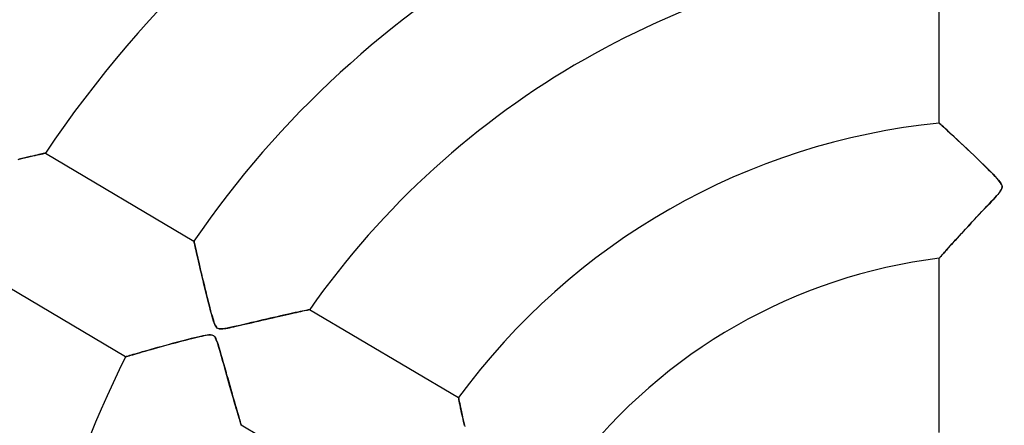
# Model space of a CAD drawing. Header units: millimetres. Extents: x -550 to 550, y -550 to 550.
# Tile 15 of 57: x -73 to 0, y 28 to 58. Entities that reach past the tile are written whole.
import ezdxf

# ---------------------------------------------------------------- set-up
doc = ezdxf.new("R2010")
doc.units = ezdxf.units.MM
doc.layers.add('HIDDEN', color=7, linetype='Continuous')
doc.layers.add('THICK', color=7, linetype='Continuous')

msp = doc.modelspace()

# ---------------------------------------------------------------- linework, layer by layer
at = {"layer": 'HIDDEN'}
for p, q in [((-5, 50.342), (-5, 63.213)), ((-5, 50.342), (-4.986, 50.33)), ((-4.987, 50.331), (-5, 50.342)), ((-4.949, 50.296), (-4.987, 50.331)), ((-4.986, 50.33), (-4.945, 50.293)), ((-4.887, 50.24), (-4.949, 50.296)), ((-4.945, 50.293), (-4.878, 50.232)), ((-4.802, 50.162), (-4.887, 50.24)), ((-4.878, 50.232), (-4.786, 50.147)), ((-4.695, 50.065), (-4.802, 50.162)), ((-4.786, 50.147), (-4.67, 50.042)), ((-4.568, 49.949), (-4.695, 50.065)), ((-4.67, 50.042), (-4.534, 49.917)), ((-4.422, 49.815), (-4.568, 49.949)), ((-4.534, 49.917), (-4.379, 49.775)), ((-4.26, 49.665), (-4.422, 49.815)), ((-4.379, 49.775), (-4.206, 49.616)), ((-4.079, 49.499), (-4.26, 49.665)), ((-4.206, 49.616), (-4.019, 49.443)), ((-3.881, 49.316), (-4.079, 49.499)), ((-4.019, 49.443), (-3.818, 49.257)), ((-3.667, 49.116), (-3.881, 49.316)), ((-3.818, 49.257), (-3.606, 49.06)), ((-3.436, 48.901), (-3.667, 49.116)), ((-3.606, 49.06), (-3.384, 48.852)), ((-3.189, 48.669), (-3.436, 48.901)), ((-3.384, 48.852), (-3.153, 48.635)), ((-2.93, 48.424), (-3.189, 48.669)), ((-3.153, 48.635), (-2.916, 48.411)), ((-2.669, 48.176), (-2.93, 48.424)), ((-2.916, 48.411), (-2.676, 48.183)), ((-73.57, 47.648), (-73.324, 47.705)), ((-73.286, 47.714), (-73.508, 47.662)), ((-73.324, 47.705), (-73.091, 47.759)), ((-73.073, 47.763), (-73.286, 47.714)), ((-73.091, 47.759), (-72.872, 47.81)), ((-72.868, 47.81), (-73.073, 47.763)), ((-72.872, 47.81), (-72.665, 47.857)), ((-72.675, 47.855), (-72.868, 47.81)), ((-72.492, 47.897), (-72.675, 47.855)), ((-72.665, 47.857), (-72.472, 47.901)), ((-72.323, 47.936), (-72.492, 47.897)), ((-72.472, 47.901), (-72.293, 47.942)), ((-72.167, 47.971), (-72.323, 47.936)), ((-72.293, 47.942), (-72.127, 47.98)), ((-72.025, 48.003), (-72.167, 47.971)), ((-72.127, 47.98), (-71.979, 48.014)), ((-71.899, 48.032), (-72.025, 48.003)), ((-71.979, 48.014), (-71.849, 48.043)), ((-71.79, 48.057), (-71.899, 48.032)), ((-71.849, 48.043), (-71.738, 48.068)), ((-71.699, 48.077), (-71.79, 48.057)), ((-71.738, 48.068), (-71.651, 48.088)), ((-71.628, 48.093), (-71.699, 48.077)), ((-71.651, 48.088), (-71.587, 48.103)), ((-71.576, 48.105), (-71.628, 48.093)), ((-71.587, 48.103), (-71.548, 48.111)), ((-71.545, 48.112), (-71.576, 48.105)), ((-71.548, 48.111), (-71.534, 48.114)), ((-71.534, 48.114), (-71.545, 48.112)), ((-71.534, 48.114), (-60.478, 41.575)), ((-2.676, 48.183), (-2.438, 47.956)), ((-2.41, 47.928), (-2.669, 48.176)), ((-2.438, 47.956), (-2.205, 47.731)), ((-2.154, 47.682), (-2.41, 47.928)), ((-2.205, 47.731), (-1.978, 47.511)), ((-1.906, 47.441), (-2.154, 47.682)), ((-1.978, 47.511), (-1.758, 47.297)), ((-1.666, 47.206), (-1.906, 47.441)), ((-1.758, 47.297), (-1.549, 47.091)), ((-1.437, 46.98), (-1.666, 47.206)), ((-1.549, 47.091), (-1.351, 46.894)), ((-1.221, 46.764), (-1.437, 46.98)), ((-1.351, 46.894), (-1.167, 46.709)), ((-1.021, 46.56), (-1.221, 46.764)), ((-1.167, 46.709), (-0.998, 46.536)), ((-0.839, 46.369), (-1.021, 46.56)), ((-0.998, 46.536), (-0.846, 46.377)), ((-0.846, 46.377), (-0.709, 46.229)), ((-0.677, 46.193), (-0.839, 46.369)), ((-0.709, 46.229), (-0.589, 46.093)), ((-0.54, 46.034), (-0.677, 46.193)), ((-0.589, 46.093), (-0.49, 45.972)), ((-0.434, 45.896), (-0.54, 46.034)), ((-0.49, 45.972), (-0.415, 45.867)), ((-0.365, 45.782), (-0.434, 45.896)), ((-0.415, 45.867), (-0.364, 45.779)), ((-0.376, 45.394), (-0.331, 45.498)), ((-0.327, 45.683), (-0.365, 45.782)), ((-0.364, 45.779), (-0.332, 45.703)), ((-0.332, 45.495), (-0.363, 45.42)), ((-0.332, 45.703), (-0.318, 45.632)), ((-0.318, 45.564), (-0.332, 45.495)), ((-0.331, 45.498), (-0.316, 45.591)), ((-0.316, 45.591), (-0.327, 45.683)), ((-0.318, 45.632), (-0.318, 45.564)), ((-1.076, 44.558), (-0.891, 44.758)), ((-0.872, 44.779), (-0.999, 44.641)), ((-0.891, 44.758), (-0.718, 44.949)), ((-0.757, 44.906), (-0.872, 44.779)), ((-0.652, 45.025), (-0.757, 44.906)), ((-0.718, 44.949), (-0.571, 45.121)), ((-0.557, 45.138), (-0.652, 45.025)), ((-0.571, 45.121), (-0.455, 45.271)), ((-0.475, 45.242), (-0.557, 45.138)), ((-0.41, 45.337), (-0.475, 45.242)), ((-0.455, 45.271), (-0.376, 45.394)), ((-0.363, 45.42), (-0.41, 45.337)), ((-1.642, 43.958), (-1.453, 44.157)), ((-1.462, 44.148), (-1.639, 43.961)), ((-1.296, 44.325), (-1.462, 44.148)), ((-1.453, 44.157), (-1.264, 44.358)), ((-1.141, 44.489), (-1.296, 44.325)), ((-1.264, 44.358), (-1.076, 44.558)), ((-0.999, 44.641), (-1.141, 44.489)), ((-2.219, 43.347), (-2.421, 43.132)), ((-2.372, 43.184), (-2.195, 43.373)), ((-2.018, 43.56), (-2.219, 43.347)), ((-2.195, 43.373), (-2.013, 43.565)), ((-1.825, 43.765), (-2.018, 43.56)), ((-2.013, 43.565), (-1.829, 43.76)), ((-1.829, 43.76), (-1.642, 43.958)), ((-1.639, 43.961), (-1.825, 43.765)), ((-2.995, 42.516), (-3.174, 42.323)), ((-3.044, 42.463), (-2.883, 42.637)), ((-2.81, 42.715), (-2.995, 42.516)), ((-2.883, 42.637), (-2.717, 42.816)), ((-2.619, 42.921), (-2.81, 42.715)), ((-2.717, 42.816), (-2.546, 42.998)), ((-2.421, 43.132), (-2.619, 42.921)), ((-2.546, 42.998), (-2.372, 43.184)), ((-3.67, 41.783), (-3.82, 41.618)), ((-3.786, 41.655), (-3.646, 41.809)), ((-3.512, 41.956), (-3.67, 41.783)), ((-3.646, 41.809), (-3.502, 41.967)), ((-3.346, 42.136), (-3.512, 41.956)), ((-3.502, 41.967), (-3.354, 42.128)), ((-3.354, 42.128), (-3.201, 42.293)), ((-3.174, 42.323), (-3.346, 42.136)), ((-3.201, 42.293), (-3.044, 42.463)), ((-60.475, 41.563), (-60.478, 41.575)), ((-60.478, 41.575), (-60.475, 41.564)), ((-60.475, 41.564), (-60.468, 41.529)), ((-60.467, 41.527), (-60.475, 41.563)), ((-60.468, 41.529), (-60.455, 41.473)), ((-60.454, 41.468), (-60.467, 41.527)), ((-60.455, 41.473), (-60.437, 41.394)), ((-60.436, 41.386), (-60.454, 41.468)), ((-60.437, 41.394), (-60.415, 41.293)), ((-60.413, 41.283), (-60.436, 41.386)), ((-60.415, 41.293), (-60.388, 41.172)), ((-60.386, 41.162), (-60.413, 41.283)), ((-60.388, 41.172), (-60.357, 41.033)), ((-60.354, 41.022), (-60.386, 41.162)), ((-4.407, 40.968), (-4.295, 41.093)), ((-4.228, 41.167), (-4.35, 41.032)), ((-4.295, 41.093), (-4.177, 41.224)), ((-4.099, 41.31), (-4.228, 41.167)), ((-4.177, 41.224), (-4.052, 41.362)), ((-3.963, 41.46), (-4.099, 41.31)), ((-4.052, 41.362), (-3.922, 41.506)), ((-3.82, 41.618), (-3.963, 41.46)), ((-3.922, 41.506), (-3.786, 41.655)), ((-60.357, 41.033), (-60.321, 40.876)), ((-60.319, 40.866), (-60.354, 41.022)), ((-60.321, 40.876), (-60.282, 40.703)), ((-60.28, 40.695), (-60.319, 40.866)), ((-60.282, 40.703), (-60.239, 40.514)), ((-60.239, 40.51), (-60.28, 40.695)), ((-60.239, 40.514), (-60.193, 40.312)), ((-60.194, 40.314), (-60.239, 40.51)), ((-60.146, 40.107), (-60.194, 40.314)), ((-60.193, 40.312), (-60.144, 40.097)), ((-4.971, 40.334), (-4.993, 40.309)), ((-4.993, 40.309), (-4.974, 40.331)), ((-4.974, 40.331), (-4.941, 40.367)), ((-4.935, 40.374), (-4.971, 40.334)), ((-4.941, 40.367), (-4.897, 40.418)), ((-4.886, 40.43), (-4.935, 40.374)), ((-4.897, 40.418), (-4.84, 40.482)), ((-4.825, 40.499), (-4.886, 40.43)), ((-4.84, 40.482), (-4.772, 40.558)), ((-4.751, 40.583), (-4.825, 40.499)), ((-4.772, 40.558), (-4.694, 40.646)), ((-4.665, 40.679), (-4.751, 40.583)), ((-4.694, 40.646), (-4.607, 40.744)), ((-4.569, 40.786), (-4.665, 40.679)), ((-4.607, 40.744), (-4.511, 40.852)), ((-4.464, 40.904), (-4.569, 40.786)), ((-4.511, 40.852), (-4.407, 40.968)), ((-4.35, 41.032), (-4.464, 40.904)), ((-60.096, 39.888), (-60.146, 40.107)), ((-60.144, 40.097), (-60.092, 39.871)), ((-60.042, 39.658), (-60.096, 39.888)), ((-60.092, 39.871), (-60.037, 39.634)), ((-59.986, 39.418), (-60.042, 39.658)), ((-60.037, 39.634), (-59.979, 39.388)), ((-4.993, 40.309), (-5, 40.301)), ((-5, 40.301), (-4.993, 40.309)), ((-5, 27.336), (-5, 40.301)), ((-65.568, 32.968), (-76.625, 39.507)), ((-59.927, 39.167), (-59.986, 39.418)), ((-59.979, 39.388), (-59.92, 39.134)), ((-59.866, 38.906), (-59.927, 39.167)), ((-59.92, 39.134), (-59.858, 38.872)), ((-59.801, 38.635), (-59.866, 38.906)), ((-59.858, 38.872), (-59.794, 38.606)), ((-59.734, 38.356), (-59.801, 38.635)), ((-59.794, 38.606), (-59.73, 38.34)), ((-59.664, 38.067), (-59.734, 38.356)), ((-59.73, 38.34), (-59.666, 38.076)), ((-59.666, 38.076), (-59.602, 37.815)), ((-59.591, 37.77), (-59.664, 38.067)), ((-59.602, 37.815), (-59.539, 37.559)), ((-59.517, 37.47), (-59.591, 37.77)), ((-59.539, 37.559), (-59.477, 37.308)), ((-59.444, 37.179), (-59.517, 37.47)), ((-59.477, 37.308), (-59.415, 37.066)), ((-59.373, 36.9), (-59.444, 37.179)), ((-59.415, 37.066), (-59.355, 36.831)), ((-59.305, 36.638), (-59.373, 36.9)), ((-59.355, 36.831), (-59.297, 36.607)), ((-59.24, 36.392), (-59.305, 36.638)), ((-59.297, 36.607), (-59.241, 36.395)), ((-59.241, 36.395), (-59.186, 36.196)), ((-59.178, 36.167), (-59.24, 36.392)), ((-59.186, 36.196), (-59.134, 36.01)), ((-59.121, 35.963), (-59.178, 36.167)), ((-59.134, 36.01), (-59.084, 35.837)), ((-59.067, 35.783), (-59.121, 35.963)), ((-54.6, 35.875), (-54.343, 35.933)), ((-54.29, 35.945), (-54.545, 35.887)), ((-54.343, 35.933), (-54.096, 35.989)), ((-54.041, 36.002), (-54.29, 35.945)), ((-54.096, 35.989), (-53.859, 36.043)), ((-53.8, 36.056), (-54.041, 36.002)), ((-53.859, 36.043), (-53.633, 36.094)), ((-53.568, 36.108), (-53.8, 36.056)), ((-53.633, 36.094), (-53.417, 36.142)), ((-53.345, 36.158), (-53.568, 36.108)), ((-53.417, 36.142), (-53.214, 36.187)), ((-53.133, 36.205), (-53.345, 36.158)), ((-53.214, 36.187), (-53.022, 36.23)), ((-52.933, 36.249), (-53.133, 36.205)), ((-53.022, 36.23), (-52.841, 36.27)), ((-52.746, 36.291), (-52.933, 36.249)), ((-52.841, 36.27), (-52.673, 36.307)), ((-52.573, 36.328), (-52.746, 36.291)), ((-52.673, 36.307), (-52.516, 36.341)), ((-52.415, 36.363), (-52.573, 36.328)), ((-52.516, 36.341), (-52.373, 36.372)), ((-52.275, 36.393), (-52.415, 36.363)), ((-52.373, 36.372), (-52.244, 36.4)), ((-52.153, 36.42), (-52.275, 36.393)), ((-52.244, 36.4), (-52.132, 36.424)), ((-52.051, 36.442), (-52.153, 36.42)), ((-52.132, 36.424), (-52.038, 36.444)), ((-51.97, 36.459), (-52.051, 36.442)), ((-52.038, 36.444), (-51.963, 36.46)), ((-51.912, 36.471), (-51.97, 36.459)), ((-51.963, 36.46), (-51.909, 36.472)), ((-51.876, 36.479), (-51.912, 36.471)), ((-51.909, 36.472), (-51.876, 36.479)), ((-51.865, 36.482), (-51.876, 36.479)), ((-51.876, 36.479), (-51.865, 36.482)), ((-51.865, 36.482), (-40.787, 29.93)), ((-59.084, 35.837), (-59.035, 35.679)), ((-59.018, 35.628), (-59.067, 35.783)), ((-59.035, 35.679), (-58.987, 35.538)), ((-58.968, 35.486), (-59.018, 35.628)), ((-58.987, 35.538), (-58.94, 35.415)), ((-58.915, 35.356), (-58.968, 35.486)), ((-58.94, 35.415), (-58.895, 35.315)), ((-58.859, 35.247), (-58.915, 35.356)), ((-58.895, 35.315), (-58.853, 35.237)), ((-58.801, 35.166), (-58.859, 35.247)), ((-58.853, 35.237), (-58.81, 35.176)), ((-57.581, 35.184), (-57.811, 35.135)), ((-57.679, 35.163), (-57.509, 35.2)), ((-57.328, 35.241), (-57.581, 35.184)), ((-57.509, 35.2), (-57.324, 35.242)), ((-57.053, 35.304), (-57.328, 35.241)), ((-57.324, 35.242), (-57.124, 35.287)), ((-57.124, 35.287), (-56.91, 35.337)), ((-56.764, 35.371), (-57.053, 35.304)), ((-56.91, 35.337), (-56.684, 35.39)), ((-56.474, 35.439), (-56.764, 35.371)), ((-56.684, 35.39), (-56.447, 35.445)), ((-56.186, 35.506), (-56.474, 35.439)), ((-56.447, 35.445), (-56.2, 35.503)), ((-56.2, 35.503), (-55.944, 35.563)), ((-55.902, 35.573), (-56.186, 35.506)), ((-55.944, 35.563), (-55.682, 35.624)), ((-55.621, 35.639), (-55.902, 35.573)), ((-55.682, 35.624), (-55.413, 35.687)), ((-55.344, 35.703), (-55.621, 35.639)), ((-55.413, 35.687), (-55.14, 35.75)), ((-55.072, 35.766), (-55.344, 35.703)), ((-55.14, 35.75), (-54.866, 35.813)), ((-54.806, 35.827), (-55.072, 35.766)), ((-54.866, 35.813), (-54.6, 35.875)), ((-54.545, 35.887), (-54.806, 35.827)), ((-60.232, 34.428), (-60.044, 34.472)), ((-59.996, 34.483), (-60.202, 34.435)), ((-60.044, 34.472), (-59.868, 34.511)), ((-59.813, 34.522), (-59.996, 34.483)), ((-59.868, 34.511), (-59.706, 34.544)), ((-59.653, 34.554), (-59.813, 34.522)), ((-59.706, 34.544), (-59.559, 34.57)), ((-59.504, 34.578), (-59.653, 34.554)), ((-59.559, 34.57), (-59.429, 34.588)), ((-59.365, 34.595), (-59.504, 34.578)), ((-59.429, 34.588), (-59.32, 34.597)), ((-59.243, 34.598), (-59.365, 34.595)), ((-59.32, 34.597), (-59.231, 34.598)), ((-59.144, 34.587), (-59.243, 34.598)), ((-59.231, 34.598), (-59.157, 34.59)), ((-59.157, 34.59), (-59.094, 34.573)), ((-59.063, 34.56), (-59.144, 34.587)), ((-59.094, 34.573), (-59.039, 34.548)), ((-58.992, 34.515), (-59.063, 34.56)), ((-59.039, 34.548), (-58.989, 34.514)), ((-58.929, 34.448), (-58.992, 34.515)), ((-58.989, 34.514), (-58.944, 34.468)), ((-58.944, 34.468), (-58.901, 34.408)), ((-58.871, 34.357), (-58.929, 34.448)), ((-58.81, 35.176), (-58.766, 35.129)), ((-58.739, 35.107), (-58.801, 35.166)), ((-58.766, 35.129), (-58.717, 35.092)), ((-58.666, 35.067), (-58.739, 35.107)), ((-58.717, 35.092), (-58.663, 35.066)), ((-58.577, 35.044), (-58.666, 35.067)), ((-58.663, 35.066), (-58.601, 35.048)), ((-58.601, 35.048), (-58.527, 35.039)), ((-58.468, 35.037), (-58.577, 35.044)), ((-58.527, 35.039), (-58.44, 35.038)), ((-58.339, 35.045), (-58.468, 35.037)), ((-58.44, 35.038), (-58.337, 35.045)), ((-58.189, 35.064), (-58.339, 35.045)), ((-58.337, 35.045), (-58.222, 35.059)), ((-58.222, 35.059), (-58.098, 35.079)), ((-58.014, 35.094), (-58.189, 35.064)), ((-58.098, 35.079), (-57.967, 35.103)), ((-57.811, 35.135), (-58.014, 35.094)), ((-57.967, 35.103), (-57.83, 35.131)), ((-57.83, 35.131), (-57.679, 35.163)), ((-62.934, 33.718), (-63.193, 33.646)), ((-63.16, 33.655), (-62.901, 33.727)), ((-62.666, 33.791), (-62.934, 33.718)), ((-62.901, 33.727), (-62.637, 33.799)), ((-62.388, 33.867), (-62.666, 33.791)), ((-62.637, 33.799), (-62.373, 33.871)), ((-62.102, 33.945), (-62.388, 33.867)), ((-62.373, 33.871), (-62.111, 33.943)), ((-62.111, 33.943), (-61.851, 34.012)), ((-61.807, 34.024), (-62.102, 33.945)), ((-61.851, 34.012), (-61.596, 34.08)), ((-61.508, 34.104), (-61.807, 34.024)), ((-61.596, 34.08), (-61.347, 34.146)), ((-61.217, 34.18), (-61.508, 34.104)), ((-61.347, 34.146), (-61.104, 34.21)), ((-60.939, 34.252), (-61.217, 34.18)), ((-61.104, 34.21), (-60.87, 34.27)), ((-60.676, 34.319), (-60.939, 34.252)), ((-60.87, 34.27), (-60.646, 34.327)), ((-60.43, 34.38), (-60.676, 34.319)), ((-60.646, 34.327), (-60.433, 34.38)), ((-60.433, 34.38), (-60.232, 34.428)), ((-60.202, 34.435), (-60.43, 34.38)), ((-58.901, 34.408), (-58.857, 34.332)), ((-58.815, 34.24), (-58.871, 34.357)), ((-58.857, 34.332), (-58.814, 34.238)), ((-58.76, 34.099), (-58.815, 34.24)), ((-58.814, 34.238), (-58.771, 34.13)), ((-58.771, 34.13), (-58.729, 34.012)), ((-58.702, 33.931), (-58.76, 34.099)), ((-58.729, 34.012), (-58.687, 33.886)), ((-58.639, 33.734), (-58.702, 33.931)), ((-58.687, 33.886), (-58.645, 33.753)), ((-58.645, 33.753), (-58.6, 33.604)), ((-58.572, 33.509), (-58.639, 33.734)), ((-65.557, 32.971), (-65.523, 32.981)), ((-65.521, 32.982), (-65.556, 32.972)), ((-65.523, 32.981), (-65.467, 32.998)), ((-65.462, 32.999), (-65.521, 32.982)), ((-65.467, 32.998), (-65.389, 33.02)), ((-65.382, 33.022), (-65.462, 32.999)), ((-65.389, 33.02), (-65.291, 33.049)), ((-65.281, 33.052), (-65.382, 33.022)), ((-65.291, 33.049), (-65.172, 33.083)), ((-65.161, 33.087), (-65.281, 33.052)), ((-65.172, 33.083), (-65.035, 33.123)), ((-65.024, 33.126), (-65.161, 33.087)), ((-65.035, 33.123), (-64.88, 33.168)), ((-64.87, 33.171), (-65.024, 33.126)), ((-64.88, 33.168), (-64.709, 33.217)), ((-64.701, 33.219), (-64.87, 33.171)), ((-64.709, 33.217), (-64.523, 33.27)), ((-64.52, 33.271), (-64.701, 33.219)), ((-64.523, 33.27), (-64.324, 33.327)), ((-64.326, 33.327), (-64.52, 33.271)), ((-64.121, 33.385), (-64.326, 33.327)), ((-64.324, 33.327), (-64.112, 33.388)), ((-63.905, 33.446), (-64.121, 33.385)), ((-64.112, 33.388), (-63.888, 33.451)), ((-63.679, 33.51), (-63.905, 33.446)), ((-63.888, 33.451), (-63.654, 33.517)), ((-63.441, 33.577), (-63.679, 33.51)), ((-63.654, 33.517), (-63.411, 33.585)), ((-63.193, 33.646), (-63.441, 33.577)), ((-63.411, 33.585), (-63.16, 33.655)), ((-58.6, 33.604), (-58.551, 33.438)), ((-58.5, 33.26), (-58.572, 33.509)), ((-58.551, 33.438), (-58.499, 33.256)), ((-58.422, 32.988), (-58.5, 33.26)), ((-58.499, 33.256), (-58.442, 33.058)), ((-58.442, 33.058), (-58.383, 32.847)), ((-58.342, 32.703), (-58.422, 32.988)), ((-65.556, 32.972), (-65.568, 32.968)), ((-65.568, 32.968), (-65.557, 32.971)), ((-58.383, 32.847), (-58.32, 32.624)), ((-58.262, 32.416), (-58.342, 32.703)), ((-58.32, 32.624), (-58.254, 32.389)), ((-58.182, 32.131), (-58.262, 32.416)), ((-58.254, 32.389), (-58.186, 32.145)), ((-58.186, 32.145), (-58.115, 31.892)), ((-58.104, 31.85), (-58.182, 32.131)), ((-58.115, 31.892), (-58.043, 31.632)), ((-58.026, 31.572), (-58.104, 31.85)), ((-58.043, 31.632), (-57.968, 31.367)), ((-57.949, 31.298), (-58.026, 31.572)), ((-57.968, 31.367), (-57.892, 31.097)), ((-57.873, 31.03), (-57.949, 31.298)), ((-57.892, 31.097), (-57.816, 30.827)), ((-57.799, 30.766), (-57.873, 31.03)), ((-57.816, 30.827), (-57.741, 30.564)), ((-57.725, 30.509), (-57.799, 30.766)), ((-57.741, 30.564), (-57.669, 30.31)), ((-57.654, 30.258), (-57.725, 30.509)), ((-57.669, 30.31), (-57.599, 30.067)), ((-57.583, 30.013), (-57.654, 30.258)), ((-57.599, 30.067), (-57.532, 29.833)), ((-57.515, 29.775), (-57.583, 30.013)), ((-57.532, 29.833), (-57.467, 29.61)), ((-57.449, 29.547), (-57.515, 29.775)), ((-57.467, 29.61), (-57.406, 29.398)), ((-57.385, 29.327), (-57.449, 29.547)), ((-57.406, 29.398), (-57.347, 29.198)), ((-57.324, 29.119), (-57.385, 29.327)), ((-40.783, 29.913), (-40.787, 29.93)), ((-40.787, 29.93), (-40.783, 29.912)), ((-40.773, 29.863), (-40.783, 29.913)), ((-40.783, 29.912), (-40.772, 29.858)), ((-40.756, 29.781), (-40.773, 29.863)), ((-40.772, 29.858), (-40.753, 29.769)), ((-40.732, 29.668), (-40.756, 29.781)), ((-40.753, 29.769), (-40.728, 29.646)), ((-40.703, 29.526), (-40.732, 29.668)), ((-40.728, 29.646), (-40.696, 29.493)), ((-40.668, 29.358), (-40.703, 29.526)), ((-40.696, 29.493), (-40.658, 29.313)), ((-40.627, 29.165), (-40.668, 29.358)), ((-57.347, 29.198), (-57.292, 29.009)), ((-57.266, 28.922), (-57.324, 29.119)), ((-57.292, 29.009), (-57.24, 28.832)), ((-57.212, 28.738), (-57.266, 28.922)), ((-57.24, 28.832), (-57.191, 28.667)), ((-57.162, 28.569), (-57.212, 28.738)), ((-57.191, 28.667), (-57.145, 28.513)), ((-40.658, 29.313), (-40.614, 29.106)), ((-40.581, 28.948), (-40.627, 29.165)), ((-40.614, 29.106), (-40.566, 28.877)), ((-40.53, 28.708), (-40.581, 28.948)), ((-40.566, 28.877), (-40.512, 28.628)), ((-40.473, 28.445), (-40.53, 28.708)), ((-40.512, 28.628), (-40.454, 28.36)), ((-57.116, 28.414), (-57.162, 28.569)), ((-57.145, 28.513), (-57.104, 28.372)), ((-57.075, 28.276), (-57.116, 28.414)), ((-57.104, 28.372), (-57.066, 28.246)), ((-57.039, 28.156), (-57.075, 28.276)), ((-57.066, 28.246), (-57.034, 28.137)), ((-57.01, 28.056), (-57.039, 28.156)), ((-57.034, 28.137), (-57.006, 28.044)), ((-56.986, 27.977), (-57.01, 28.056)), ((-57.006, 28.044), (-56.984, 27.971)), ((-56.969, 27.92), (-56.986, 27.977)), ((-56.984, 27.971), (-56.968, 27.918)), ((-56.958, 27.886), (-56.969, 27.92)), ((-56.968, 27.918), (-56.958, 27.885)), ((-56.955, 27.874), (-56.958, 27.886)), ((-56.958, 27.885), (-56.955, 27.874)), ((-45.877, 21.323), (-56.955, 27.874)), ((-40.41, 28.158), (-40.473, 28.445)), ((-40.454, 28.36), (-40.392, 28.077)), ((-40.342, 27.85), (-40.41, 28.158)), ((-40.392, 28.077), (-40.326, 27.78))]:
    msp.add_line(p, q, dxfattribs=at)
for radius, start, end in [(506, 0, 180.00002), (456, 0, 180.00002), (451, 0, 180.00002), (400, 0, 179.99998), (395, 0, 179.99998), (159.6, 0, 180.00002), (143.267, 89.99998, 270.00002), (96.19, 92.97959, 146.4204), (86.21, 93.32491, 146.07507), (73.39, 93.90652, 145.49346), (63.41, 94.52257, 144.87742), (50.59, 95.67203, 143.72801), (40.61, 97.07234, 142.32764), (73.39, 153.30655, 179.99998)]:
    msp.add_arc((0, 0), radius, start, end, dxfattribs=at)
at = {"layer": 'THICK'}
for radius, start, end in [(445, 0, 180.00002), (394.99, 0, 179.99998), (182.4, 89.99998, 180.00002), (166.067, 89.99998, 270.00002)]:
    msp.add_arc((0, 0), radius, start, end, dxfattribs=at)

doc.saveas('drawing.dxf')
